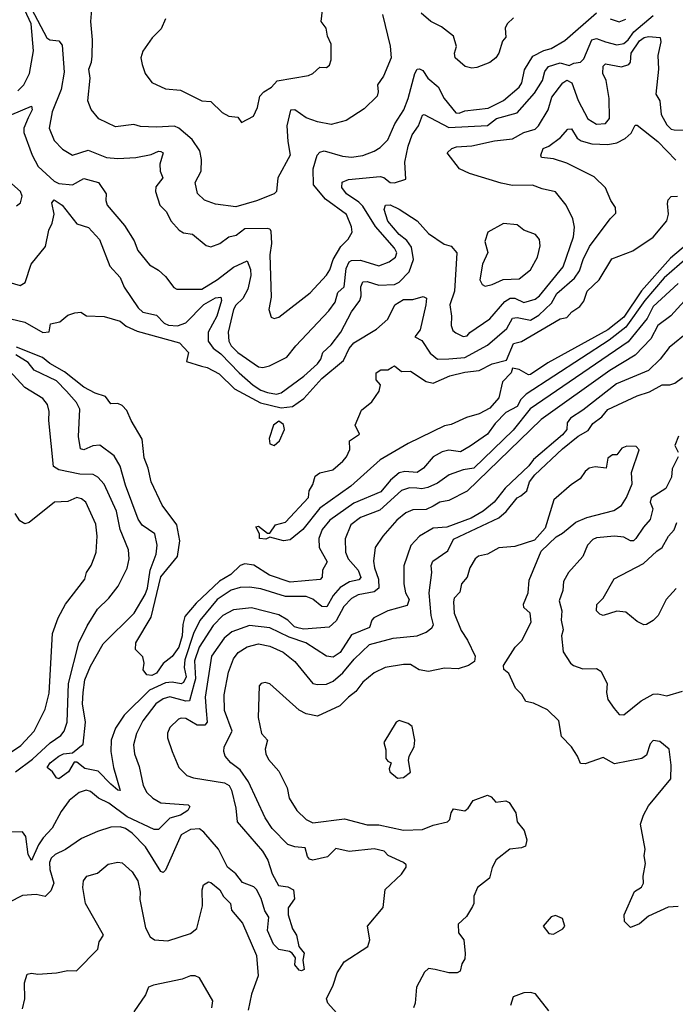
# Model space of a CAD drawing. Extents: x 1921360 to 2014538, y 768294 to 907744.
# Tile 93 of 256: x 1980013 to 1982903, y 787900 to 792243. Entities that reach past the tile are written whole.
import ezdxf

# ---------------------------------------------------------------- set-up
doc = ezdxf.new("R2010")
doc.units = 0

msp = doc.modelspace()

# ---------------------------------------------------------------- linework, layer by layer
at = {"layer": '0CON10XD'}
for points in [[(1980005, 791929.5), (1980031, 791955), (1980056.2, 792005), (1980073.3, 792105), (1980062.5, 792225), (1980035.8, 792285)], [(1980065, 792290), (1980132.7, 792162.7), (1980145, 792154.3), (1980185, 792148.9), (1980200.2, 792130.2), (1980208.1, 792011.9), (1980194.8, 791935.2), (1980155, 791835.8), (1980141.8, 791765), (1980165, 791710), (1980201.4, 791671.4), (1980245, 791645.5), (1980315, 791666.8), (1980395, 791635.4), (1980445, 791630.3), (1980525, 791635.4), (1980592.4, 791647.6), (1980625, 791663.2), (1980635, 791662.2), (1980645.6, 791655), (1980630, 791605), (1980631.5, 791575), (1980643.3, 791545), (1980612.9, 791505), (1980611.9, 791485), (1980630.6, 791425), (1980660.4, 791395), (1980678.4, 791355), (1980715, 791314.6), (1980735, 791302.9), (1980775, 791297.1), (1980835, 791246.9), (1980855, 791241.5), (1980894.4, 791255.6), (1980934.4, 791285), (1980967, 791293), (1981005, 791322.4), (1981104, 791324), (1981115, 791320), (1981120.2, 791310.2), (1981123.1, 791255), (1981115.4, 791205), (1981121.1, 791018.9), (1981110.8, 790965), (1981120.9, 790930.9), (1981135, 790924.4), (1981155, 790930.9), (1981292.6, 791037.4), (1981365, 791116.2), (1981379.9, 791140.1), (1981394.4, 791185), (1981427.7, 791242.3), (1981460.4, 791275), (1981477.9, 791305), (1981475, 791328.8), (1981453.2, 791383.2), (1981360.5, 791450.5), (1981307.5, 791515), (1981305.7, 791584.3), (1981324, 791645), (1981335, 791658.8), (1981355, 791664.4), (1981435, 791640.5), (1981475, 791636.4), (1981525, 791643.1), (1981575, 791662.9), (1981600.9, 791679.2), (1981635, 791713.1), (1981665.9, 791784.1), (1981706.6, 791845), (1981725.5, 791895), (1981753.8, 792006.2), (1981765, 792024.4), (1981775, 792026.7), (1981789.2, 792019.2), (1981811.9, 791985), (1981857.3, 791947.3), (1981883.3, 791895), (1981935, 791832.6), (1981949.6, 791830.4), (1981975, 791840.9), (1982077.4, 791852.6), (1982145, 791886), (1982215, 791945.4), (1982226, 791965), (1982237.8, 792022.2), (1982275, 792081.7), (1982322.4, 792107.6), (1982355, 792116.2), (1982415, 792150.6), (1982555, 792272.4)], [(1981611.4, 792265), (1981645.9, 792125.9), (1981650.4, 792075), (1981616.5, 791993.5), (1981589.5, 791955), (1981593.4, 791925), (1981588, 791905), (1981530.4, 791849.6), (1981451.2, 791798.8), (1981385, 791780.6), (1981325, 791792), (1981275, 791810.5), (1981225, 791844.7), (1981206.7, 791843.3), (1981190.7, 791775), (1981194.2, 791705), (1981205.2, 791644.8), (1981150.5, 791545), (1981144.7, 791485.3), (1981134.7, 791475.3), (1981056.7, 791443.3), (1980965, 791417.5), (1980875, 791429.4), (1980827.1, 791447.1), (1980795.8, 791475.8), (1980785.7, 791525), (1980811.9, 791575), (1980813.8, 791626.2), (1980806.1, 791665), (1980772.5, 791715), (1980714.4, 791765), (1980695, 791773.5), (1980615, 791769.1), (1980545, 791771.8), (1980515, 791780), (1980435, 791770.4), (1980361.4, 791805), (1980327.3, 791847.3), (1980313.3, 791885), (1980323.8, 791985), (1980317.7, 792025), (1980329.4, 792055), (1980331.7, 792081.7), (1980333.7, 792153.7), (1980325.6, 792235), (1980331.4, 792305)], [(1980655, 792246.7), (1980636.9, 792203.1), (1980596.7, 792163.3), (1980555.5, 792104.5), (1980546.7, 792075), (1980552.2, 792045), (1980565.4, 792005.4), (1980595, 791965.6), (1980655, 791938.1), (1980721.8, 791931.8), (1980815, 791884.4), (1980855, 791882.5), (1980905, 791834), (1980935, 791818), (1980973.6, 791813.6), (1980990, 791790), (1981042.7, 791817.3), (1981060.8, 791855), (1981071.2, 791905), (1981088.8, 791925), (1981122.9, 791945), (1981147.5, 791972.5), (1981285, 791996.7), (1981305, 792006.2), (1981335, 792033.3), (1981365, 792032.5), (1981378.3, 792041.7), (1981386.1, 792066.1), (1981386, 792135), (1981369.5, 792169.5), (1981363.8, 792205), (1981342, 792235), (1981347.5, 792285)], [(1979978, 791825), (1980065, 791860.8), (1980068, 791845), (1980050.1, 791809.9), (1980031.1, 791765), (1980031.1, 791745), (1980067.7, 791645), (1980094.7, 791595), (1980165, 791530.1), (1980185, 791520.3), (1980245, 791514.7), (1980295, 791542.5), (1980360, 791525), (1980394.3, 791475), (1980391.9, 791445), (1980398, 791425), (1980474.8, 791335), (1980517.7, 791267.7), (1980533, 791225), (1980585, 791162), (1980625, 791138.6), (1980655, 791110.6), (1980691.5, 791061.5), (1980705, 791054.7), (1980815, 791054.8), (1980885, 791096.2), (1980955, 791151.8), (1981015, 791178.8), (1981030.3, 791140.3), (1981032.2, 791115), (1981017.6, 791055), (1980996.3, 791013.7), (1980965, 790983.5), (1980954.8, 790965), (1980931, 790865), (1980935.2, 790825), (1980945, 790804.8), (1980974.8, 790775), (1981065, 790711.6), (1981085, 790709.3), (1981113.4, 790716.6), (1981190.5, 790755), (1981230, 790805), (1981375, 790958.9), (1981402.6, 790997.4), (1981415, 791039.5), (1981442.2, 791065), (1981451.2, 791145), (1981465.6, 791174.4), (1981475, 791180.7), (1981515, 791182.2), (1981595, 791156.8), (1981641.5, 791175), (1981669.2, 791195), (1981674.7, 791215), (1981665.3, 791235), (1981581.4, 791331.4), (1981525, 791420.3), (1981508.1, 791438.1), (1981452.8, 791475), (1981433.1, 791503.1), (1981434.1, 791525.9), (1981462.3, 791537.7), (1981601.5, 791551.5), (1981617.2, 791547.2), (1981645, 791525.4), (1981665, 791522.8), (1981715, 791538.8), (1981710.9, 791615), (1981724.3, 791685), (1981743.3, 791735), (1981770.9, 791775), (1981788.1, 791821.9), (1981795, 791825.3), (1981905, 791767.5), (1982075, 791775.6), (1982115, 791806.3), (1982205, 791832.6), (1982281.7, 791918.3), (1982317.8, 791975), (1982328, 792015), (1982344.2, 792035.8), (1982395, 792052.8), (1982435, 792041), (1982455, 792051.4), (1982485, 792055.3), (1982499.4, 792070.6), (1982535, 792153.9), (1982555, 792160.5), (1982595.5, 792145.5), (1982645, 792132.3), (1982675, 792137.4), (1982695, 792154.1), (1982720.2, 792189.8), (1982805, 792260.8)], [(1982189.1, 792250.8), (1982160.9, 792225), (1982152.9, 792205), (1982155, 792166), (1982141.6, 792148.4), (1982125.3, 792095), (1982111.3, 792075), (1982085, 792054.2), (1982028.1, 792031.9), (1982005, 792029), (1981975.8, 792035.8), (1981931.9, 792075), (1981928.7, 792095), (1981938.5, 792125), (1981925, 792170), (1981871.7, 792211.7), (1981824.5, 792234.5), (1981781.7, 792271.7)], [(1982615, 792247.3), (1982655, 792233.8), (1982685, 792244.7)], [(1979965, 791085.7), (1980015, 791070), (1980036.8, 791083.2), (1980062.5, 791165), (1980126.8, 791243.2), (1980141.7, 791315), (1980155.5, 791345.5), (1980164.8, 791385), (1980154.8, 791435), (1980165, 791447.8), (1980200, 791425), (1980265, 791343.1), (1980316.5, 791326.5), (1980365, 791273.8), (1980410.6, 791155), (1980455.9, 791105.8), (1980472.4, 791062.4), (1980535, 790971.8), (1980555, 790953.5), (1980615, 790940), (1980650, 790905), (1980668.6, 790895), (1980707.5, 790892.5), (1980745, 790905.2), (1980825, 790986), (1980875, 791015.8), (1980898.5, 791018.5), (1980901.8, 791005), (1980881.2, 790935), (1980843.3, 790865), (1980843.4, 790825), (1980865, 790794.3), (1980898.7, 790768.7), (1980979.4, 790685), (1981041.4, 790631.4), (1981075, 790609.5), (1981105, 790598.7), (1981145, 790591), (1981165, 790596.9), (1981265, 790671.1), (1981325.9, 790725), (1981339.7, 790745), (1981349.2, 790775), (1981385, 790809.1), (1981427.6, 790865), (1981474.6, 790955), (1981512.1, 791005), (1981518.4, 791025), (1981516.6, 791065), (1981525, 791087.3), (1981545, 791088.6), (1981595, 791071.7), (1981664.9, 791075.1), (1981685.2, 791085), (1981729.4, 791130.6), (1981748.5, 791185), (1981739.2, 791239.2), (1981718.8, 791268.8), (1981685, 791295.2), (1981635, 791354.7), (1981618.9, 791405), (1981625.6, 791424.4), (1981645, 791426.2), (1981685, 791406.7), (1981765, 791355.3), (1981815, 791300.3), (1981883.4, 791253.4), (1981915, 791243.8), (1981939.5, 791215), (1981929, 791045), (1981908.8, 790985), (1981916.6, 790935), (1981914.1, 790894.1), (1981922.5, 790872.5), (1981935, 790861.1), (1981967.5, 790845), (1981985, 790848), (1981997.1, 790862.9), (1982085, 790922.8), (1982150.8, 790999.2), (1982175, 791015.2), (1982194.8, 791014.8), (1982235, 790996.2), (1982285, 791009.8), (1982304.4, 791025), (1982407.8, 791152.2), (1982453.5, 791285), (1982457.8, 791327.8), (1982451.4, 791365), (1982421.5, 791425), (1982373.9, 791483.9), (1982315, 791496.1), (1982272.4, 791512.4), (1982185, 791510.9), (1982135, 791521.1), (1981995, 791564.2), (1981951.2, 791585), (1981897.5, 791655), (1981917.5, 791675), (1981937.7, 791682.3), (1982005, 791686.7), (1982105, 791707.9), (1982185, 791717.4), (1982235, 791744.8), (1982285, 791760.5), (1982300, 791775), (1982341.7, 791845), (1982358.3, 791901.7), (1982406.8, 791965), (1982425, 791976.2), (1982446.7, 791965), (1982475, 791885.7), (1982517.2, 791805), (1982555, 791781.4), (1982595, 791784.7), (1982613.1, 791806.9), (1982611, 791895), (1982598, 791975), (1982583.6, 792005), (1982585, 792038), (1982595, 792048.5), (1982665, 792034.8), (1982698, 792045), (1982705.6, 792055), (1982707.9, 792095), (1982745, 792149.2), (1982765, 792163.8), (1982785, 792168.9), (1982836.2, 792165), (1982839.1, 792145), (1982825.2, 792085), (1982828.4, 792025), (1982817.3, 791915), (1982833.8, 791885), (1982840, 791825), (1982865, 791778.6), (1982885, 791760), (1982897.3, 791757.3), (1982975, 791756.2)], [(1979973.6, 790923.6), (1980035, 790908.4), (1980115, 790863.6), (1980143.2, 790866.8), (1980149.1, 790900.9), (1980190.2, 790909.8), (1980225, 790939.4), (1980255, 790950), (1980282.3, 790952.3), (1980306.7, 790936.7), (1980385, 790934.4), (1980455, 790913.1), (1980481.3, 790891.3), (1980529.7, 790869.7), (1980717.1, 790817.1), (1980756.7, 790775), (1980747.5, 790735), (1980814, 790715), (1980839.5, 790709.5), (1980891.2, 790681.2), (1980960, 790615), (1981073.6, 790553.6), (1981165, 790531.3), (1981215, 790537), (1981265, 790571.9), (1981345, 790660.3), (1981440.2, 790739.7), (1981465, 790793.1), (1981485, 790818.2), (1981585, 790878.2), (1981635, 790922.1), (1981666.2, 790985), (1981705, 791008.3), (1981745, 791009.3), (1981791.4, 791021.4), (1981805.5, 791015), (1981803.6, 790985), (1981777.2, 790875), (1981753.9, 790843.9), (1981785, 790828.5), (1981821.8, 790771.8), (1981854.9, 790744.9), (1981905, 790746.4), (1981975, 790753.4), (1982075, 790807.3), (1982159.9, 790880.1), (1982185, 790927.1), (1982205, 790929), (1982265, 790917.4), (1982301, 790939), (1982356.9, 790993.1), (1982380.7, 791035), (1982457.6, 791102.4), (1982480.2, 791135), (1982496.7, 791185), (1982525, 791242.5), (1982615, 791364.5), (1982640.3, 791389.7), (1982639.4, 791415), (1982618, 791445), (1982595, 791501.1), (1982545, 791549.7), (1982425, 791609.6), (1982365, 791629.1), (1982312.5, 791635), (1982310, 791645), (1982320, 791675), (1982345, 791685.5), (1982396.9, 791723.1), (1982429.4, 791760.6), (1982445, 791761.4), (1982470.4, 791720.4), (1982488, 791708), (1982535, 791695.3), (1982605, 791692.9), (1982645, 791700.4), (1982681.3, 791718.7), (1982708.4, 791741.6), (1982725, 791778), (1982735, 791777.8), (1982825.3, 791705), (1982905, 791622.9)], [(1979998.7, 791421.3), (1980016, 791435), (1980024, 791465), (1980015.6, 791485), (1979978.6, 791518.6)], [(1982994.1, 791285.9), (1982881.2, 791191.2), (1982753.1, 791046.9), (1982675, 790930.3), (1982605, 790874.6), (1982340.2, 790729.8), (1982265, 790678.4), (1982255, 790676.8), (1982215, 790700.3), (1982185, 790705.7), (1982179.3, 790685), (1982141.2, 790645), (1982125.2, 790575), (1982085, 790529.1), (1982038.6, 790505), (1981981.8, 790488.2), (1981915, 790457.5), (1981885, 790451.9), (1981725, 790372.9), (1981601.7, 790301.7), (1981472.5, 790185), (1981335, 790088.9), (1981260.8, 789995), (1981205, 789948.1), (1981175, 789944.3), (1981115, 789960), (1981097.7, 789952.3), (1981070, 789955), (1981070, 789975), (1981053.6, 790006.4), (1981065, 790008.8), (1981105, 789977.5), (1981115, 789977.5), (1981140, 790015), (1981185, 790026.2), (1981286, 790135), (1981288.8, 790165), (1981305, 790192.5), (1981315, 790230), (1981335, 790243.8), (1981392.4, 790257.6), (1981436.7, 790295), (1981453.3, 790315), (1981467.5, 790347.5), (1981466.7, 790385), (1981510, 790415), (1981491.2, 790455), (1981519.3, 790520.7), (1981565, 790557.5), (1981596.7, 790605), (1981603, 790633), (1981584, 790655), (1981584.2, 790685), (1981605, 790698), (1981635, 790698.8), (1981655, 790710), (1981665, 790716.2), (1981695, 790691.2), (1981735, 790692.9), (1981805, 790646.5), (1981835, 790640), (1981908.1, 790671.9), (1981975, 790688.9), (1982038.6, 790695), (1982095, 790724.6), (1982158.3, 790741.7), (1982188.8, 790815), (1982225, 790824), (1982395, 790923.9), (1982425, 790930), (1982446.7, 790955), (1982482, 790978), (1982499, 791001), (1982514.8, 791045), (1982566.7, 791095), (1982622.6, 791187.4), (1982715, 791224), (1982805, 791283.1), (1982865.5, 791355), (1982872.8, 791385), (1982867.5, 791432.5), (1982871.3, 791448.7), (1982885, 791462.3), (1982912.5, 791465)], [(1982065, 791067.1), (1982095, 791074.4), (1982143.4, 791096.6), (1982215, 791100), (1982265, 791138.9), (1982295.4, 791195), (1982307.3, 791245), (1982303.3, 791273.3), (1982285.8, 791295), (1982235, 791314.2), (1982205, 791337.5), (1982145.8, 791344.2), (1982075.8, 791305), (1982063.5, 791265), (1982076.7, 791216.7), (1982052.5, 791165), (1982041.1, 791095), (1982051.4, 791075), (1982065, 791067.1)], [(1982988.5, 791221.5), (1982853.9, 791105), (1982768, 791005), (1982685, 790886.9), (1982611.1, 790828.9), (1982245, 790591.7), (1982222.3, 790567.7), (1982205, 790536.6), (1982155, 790510.3), (1982108.4, 790461.6), (1982074.3, 790415), (1981997.8, 790362.2), (1981955, 790336.7), (1981905, 790344.7), (1981875, 790336.4), (1981835, 790314.1), (1981792.9, 790265), (1981765, 790245.3), (1981710.4, 790250.4), (1981685, 790244.8), (1981647.6, 790212.4), (1981605, 790161.1), (1981485, 790110.5), (1981380.3, 790035), (1981345.3, 789995), (1981330.8, 789955), (1981332, 789915), (1981367.9, 789852.1), (1981347.5, 789815), (1981345.4, 789784.6), (1981336.7, 789773.3), (1981205, 789762.5), (1981113.6, 789793.6), (1981045, 789837.4), (1981005, 789842.2), (1980984.8, 789835.2), (1980943.5, 789796.5), (1980893.6, 789766.4), (1980791, 789669), (1980740, 789610), (1980731.4, 789575), (1980729.1, 789525), (1980714.2, 789475), (1980685, 789434.5), (1980645, 789402.9), (1980615, 789360.8), (1980595, 789350.7), (1980573, 789353), (1980557.5, 789375), (1980560.8, 789405), (1980555, 789433.3), (1980523.3, 789465), (1980524, 789495), (1980592.7, 789607.3), (1980635.3, 789785), (1980708.1, 789875), (1980718.6, 789945), (1980705.3, 790015), (1980641.3, 790101.3), (1980592.5, 790205), (1980579.6, 790265), (1980561, 790311), (1980552.4, 790392.4), (1980503.8, 790475), (1980485, 790519.2), (1980465, 790540.6), (1980445, 790550), (1980415, 790548.8), (1980390.7, 790580.7), (1980345, 790595.8), (1980295, 790622.4), (1980209.6, 790689.6), (1980145, 790726.5), (1980112.8, 790752.8), (1979998, 790798)], [(1982915, 791078.8), (1982805, 790977.5), (1982778.8, 790925), (1982695, 790821.9), (1982262.8, 790527.2), (1982187.2, 790432.8), (1982015, 790265.4), (1981967.7, 790257.7), (1981905.3, 790235), (1981855, 790198.3), (1981811.2, 790178.8), (1981785, 790173.7), (1981763, 790177), (1981731.5, 790178.5), (1981695, 790166.1), (1981599.8, 790080.2), (1981515, 790047.8), (1981472.9, 790015), (1981447.4, 789952.6), (1981449.2, 789895), (1981460, 789865), (1981505.3, 789815.3), (1981516.9, 789783.1), (1981508, 789772), (1981466, 789764), (1981425, 789738), (1981395, 789703), (1981366.7, 789653.3), (1981345, 789654.7), (1981305, 789687.6), (1981275, 789698.1), (1981185, 789698.1), (1981075, 789732.3), (1981025, 789740.2), (1980985, 789738.3), (1980945, 789727.3), (1980883.2, 789685), (1980807, 789593), (1980779.3, 789535), (1980740, 789420), (1980737.1, 789385), (1980746.2, 789345), (1980735, 789318.8), (1980725, 789313.4), (1980685, 789320.6), (1980655, 789318.6), (1980585, 789285.7), (1980473.8, 789175), (1980435, 789117.9), (1980416.5, 789065), (1980414.2, 789015), (1980425.4, 788944.6), (1980455, 788843.3), (1980445, 788844.5), (1980415, 788870.8), (1980358.8, 788928.8), (1980299.8, 788939.7), (1980265, 788967.5), (1980252.3, 788967.7), (1980227.3, 788925), (1980185, 788894.5), (1980175, 788898.8), (1980157.1, 788925), (1980134, 788945), (1980147.1, 788965), (1980185, 788995.2), (1980205, 789004.8), (1980245, 789009.1), (1980292, 789048), (1980303.3, 789145), (1980289.4, 789225), (1980292.2, 789275), (1980299.4, 789330.6), (1980325, 789390.9), (1980380.5, 789489.5), (1980517.6, 789625), (1980565, 789707.1), (1980576.7, 789735), (1980587.1, 789815), (1980613.5, 789885), (1980618.6, 789925), (1980608.5, 789975), (1980553, 790013), (1980535, 790040), (1980479.4, 790189.4), (1980455, 790274.2), (1980429, 790319), (1980365.8, 790365.8), (1980335, 790362.8), (1980295, 790345.4), (1980280.3, 790350.3), (1980272.1, 790405), (1980278.4, 790525), (1980262.4, 790555), (1980219.3, 790605), (1980175, 790650.2), (1980076.7, 790696.7), (1980050.4, 790730.4), (1979995, 790765.3)], [(1982972.9, 791035), (1982883.1, 790936.9), (1982825, 790894.6), (1982794.2, 790835), (1982726.2, 790763.8), (1982613.3, 790695), (1982310.6, 790479.4), (1981985, 790163.4), (1981905, 790122.5), (1981865, 790115.3), (1981835, 790097.4), (1981805, 790082.1), (1981745, 790080.6), (1981715, 790067.1), (1981675.2, 790034.8), (1981612.7, 789965), (1981579.6, 789915), (1981572.5, 789855), (1981575.9, 789825), (1981594.8, 789774.8), (1981596.2, 789735), (1981575, 789719.2), (1981505, 789706.8), (1981475, 789690.2), (1981440.9, 789655), (1981408.1, 789591.9), (1981376.6, 789563.4), (1981265, 789555.3), (1981245, 789558.8), (1981224.3, 789565), (1981194.6, 789595), (1981155, 789617.9), (1981035, 789649.3), (1980955, 789639.5), (1980908.4, 789615), (1980865, 789570.3), (1980803.4, 789475), (1980783.2, 789415), (1980788, 789335), (1980782.2, 789315), (1980761.2, 789238.8), (1980745, 789237.7), (1980675, 789256.4), (1980645, 789247.2), (1980612.9, 789225), (1980555, 789150.5), (1980527.9, 789095), (1980514.1, 789045), (1980518.2, 789005), (1980538.7, 788948.7), (1980557.2, 788865), (1980573.3, 788835), (1980599, 788809), (1980635, 788788.7), (1980755, 788780), (1980762, 788772), (1980753.1, 788755), (1980721.5, 788735), (1980675, 788721.5), (1980625, 788671.6), (1980605, 788671.1), (1980486.6, 788726.6), (1980405, 788788), (1980359.6, 788809.6), (1980325, 788838.9), (1980305, 788844.6), (1980275, 788834.1), (1980230.3, 788799.7), (1980195, 788750.6), (1980155, 788676.9), (1980115.6, 788635), (1980095, 788602.9), (1980065, 788534.2), (1980050.5, 788560.5), (1980040.2, 788640.2), (1980025, 788660.6), (1979955, 788660)], [(1982961.8, 790868.2), (1982875, 790796.7), (1982836, 790745), (1982785, 790695.3), (1982643.5, 790636.5), (1982495, 790520.2), (1982440.3, 790485), (1982425.3, 790465), (1982424.5, 790435), (1982405, 790411.9), (1982277.7, 790302.3), (1982257.4, 790275), (1982152.8, 790177.2), (1982104.7, 790115), (1982055.9, 790075), (1982002.3, 790045), (1981895.6, 790005), (1981835, 790000), (1981775, 789965.3), (1981736.2, 789923.8), (1981706.5, 789833.5), (1981705.3, 789755), (1981713.4, 789715), (1981729, 789685), (1981721.2, 789658.8), (1981636, 789635), (1981573.8, 789605), (1981564.3, 789595), (1981555, 789562.5), (1981475, 789530.3), (1981425, 789451.4), (1981395, 789431.8), (1981365, 789435.5), (1981274.5, 789494.5), (1981199.9, 789519.9), (1981115, 789560.7), (1981025, 789570.2), (1980947.6, 789542.4), (1980913.8, 789515), (1980858.7, 789435), (1980829.8, 789255), (1980834.9, 789195), (1980838.4, 789145), (1980828.1, 789131.9), (1980795, 789131.8), (1980745, 789160), (1980725, 789162.5), (1980712, 789158), (1980675, 789120.8), (1980664.7, 789095.3), (1980664.6, 789075), (1980684.7, 789014.7), (1980714.6, 788944.6), (1980749.1, 788909.1), (1980778.6, 788898.6), (1980915, 788876.6), (1980935.4, 788865.4), (1980946, 788845), (1980964.8, 788765), (1980971.5, 788705), (1981083, 788575), (1981106.1, 788536.2), (1981125.2, 788475.2), (1981153.6, 788423.6), (1981195, 788418.9), (1981220, 788405), (1981224.4, 788365), (1981196.7, 788325), (1981196.7, 788295), (1981215, 788232.5), (1981233.3, 788205), (1981243.8, 788155), (1981266, 788125), (1981260, 788095), (1981265.9, 788054.1), (1981255, 788047.3), (1981245, 788050.4), (1981226, 788074), (1981228, 788105), (1981214, 788125), (1981202.5, 788132.5), (1981155, 788141.7), (1981132.1, 788165), (1981105.2, 788225), (1981110.7, 788285), (1981092.6, 788312.6), (1981077, 788367), (1981057.1, 788407.1), (1981045, 788418.5), (1980995, 788437.9), (1980965.7, 788475.7), (1980928.8, 788505), (1980888.5, 788585), (1980825, 788659.6), (1980805, 788673.8), (1980765, 788671.8), (1980725, 788647.3), (1980655, 788491.2), (1980645, 788480.8), (1980635, 788486), (1980567.5, 788595), (1980508.4, 788655), (1980478.5, 788675), (1980455, 788682.5), (1980415, 788681.2), (1980355, 788662.6), (1980285, 788631.4), (1980215, 788583.2), (1980169.4, 788560.6), (1980151.5, 788545), (1980143.5, 788525), (1980145.2, 788495), (1980163.8, 788435), (1980149.8, 788400.2), (1980125, 788375.5), (1980084.7, 788384.7), (1980025, 788380), (1979965, 788349.1)], [(1979993.5, 788925), (1980068.7, 788981.3), (1980146.4, 789053.6), (1980193.8, 789085), (1980208.2, 789105), (1980221.9, 789145), (1980227.7, 789315), (1980272.7, 789495), (1980309.9, 789570.1), (1980355, 789642.5), (1980405, 789692.1), (1980447.1, 789745), (1980486.2, 789823.8), (1980494.7, 789865), (1980492.4, 789905), (1980455.2, 789995), (1980438.7, 790075), (1980385, 790194.4), (1980356.9, 790225), (1980336.2, 790236.2), (1980277.9, 790237.9), (1980185, 790257.4), (1980161.6, 790271.6), (1980140.8, 790475), (1980142.5, 790515), (1980134.7, 790545), (1980115, 790572.1), (1980035, 790620.9), (1979966.2, 790695)], [(1981435, 787833.1), (1981371.5, 787905), (1981364.6, 787925), (1981394.5, 787985), (1981411.4, 788038.6), (1981442.9, 788087.1), (1981546.7, 788155), (1981556, 788185), (1981546.2, 788245), (1981615, 788327.5), (1981623, 788407), (1981695, 788473.8), (1981716.7, 788505), (1981716.7, 788515), (1981705, 788526.2), (1981636.6, 788556.6), (1981618.6, 788575), (1981575, 788586), (1981465, 788574.4), (1981406.9, 788586.9), (1981369.1, 788550.9), (1981305, 788535.6), (1981290.6, 788540.6), (1981281.4, 788551.4), (1981270.9, 788590.9), (1981225, 788594.7), (1981194.8, 788604.8), (1981125, 788675.3), (1981095, 788722.9), (1981020.7, 788880.7), (1980984.9, 788934.9), (1980943.6, 788965), (1980918.9, 788995), (1980911.8, 789015), (1980914.6, 789035), (1980949, 789105), (1980915.8, 789195.8), (1980914.3, 789265), (1980932.5, 789365), (1980955, 789424.4), (1980975, 789452.5), (1981015, 789476.8), (1981065, 789490.3), (1981115, 789480), (1981173.5, 789453.5), (1981225, 789412), (1981305, 789315.3), (1981325, 789310), (1981365, 789312.4), (1981395, 789325.3), (1981437.6, 789362.4), (1981486.9, 789423.1), (1981555, 789487.5), (1981658.8, 789515), (1981765, 789525.6), (1981805, 789540.8), (1981829.8, 789560.2), (1981836.7, 789573.3), (1981826.8, 789615), (1981817.6, 789715), (1981828.8, 789805), (1981826.9, 789835), (1981833.7, 789855), (1981899.2, 789900.8), (1981925, 789951.1), (1982125, 790045.4), (1982156.6, 790073.4), (1982205, 790133.8), (1982222.2, 790142.2), (1982247.7, 790165), (1982260.6, 790205), (1982283.7, 790235), (1982405, 790349.4), (1982475, 790406.1), (1982518.6, 790431.4), (1982538.9, 790461.1), (1982578.1, 790491.9), (1982605, 790523.9), (1982735, 790583.6), (1982788.8, 790601.2), (1982845, 790632.4), (1982877.9, 790632.1), (1982900.9, 790639.1), (1982933.8, 790665)], [(1981135, 790364.1), (1981157.2, 790385), (1981179.2, 790435), (1981175, 790458.1), (1981155, 790471.5), (1981131.1, 790455), (1981112.4, 790395), (1981115, 790372.5), (1981135, 790364.1)], [(1982916.6, 790406.6), (1982901.2, 790365), (1982915.9, 790335)], [(1982915, 788332), (1982871.5, 788328.5), (1982785, 788288.8), (1982745.3, 788254.7), (1982705, 788238.8), (1982679.2, 788265), (1982676.5, 788295), (1982722.4, 788397.6), (1982752.9, 788417.1), (1982762.7, 788435), (1982760.4, 788465), (1982771.5, 788521.5), (1982765.8, 788555), (1982770.5, 788585), (1982748.9, 788695), (1982762.2, 788735), (1982784.7, 788775.3), (1982882.2, 788895), (1982884.4, 788955.6), (1982875.5, 789025), (1982835, 789059.4), (1982805.7, 789064.3), (1982791.7, 789048.3), (1982775, 788999.2), (1982755, 788984.2), (1982635, 788961.2), (1982585, 788988.4), (1982505, 788960.9), (1982485, 788961.5), (1982472.2, 788995), (1982445, 789036), (1982400.7, 789080.7), (1982389.7, 789149.7), (1982339.6, 789199.6), (1982278.1, 789228.1), (1982244, 789235), (1982226.2, 789266.2), (1982198.1, 789295), (1982168.9, 789358.9), (1982147.3, 789377.3), (1982145.6, 789395), (1982197.3, 789475), (1982225.8, 789504.2), (1982267.5, 789585), (1982262.9, 789625), (1982235, 789650.8), (1982233.1, 789665), (1982254.6, 789715), (1982258.6, 789771.4), (1982311.2, 789898.8), (1982377.6, 789962.4), (1982405, 789977.5), (1982463.6, 790026.4), (1982513.1, 790046.9), (1982631.7, 790078.3), (1982665, 790100.6), (1982687.9, 790135), (1982711.9, 790195), (1982709.5, 790245), (1982744, 790345), (1982729.7, 790359.7), (1982688.7, 790361.3), (1982667, 790353), (1982645, 790324.3), (1982626.2, 790323.8), (1982605, 790308.8), (1982598, 790265), (1982549.7, 790270.3), (1982523.1, 790265), (1982505, 790250), (1982482.6, 790217.4), (1982445, 790193.3), (1982367.5, 790125), (1982329.5, 790000.5), (1982282.3, 789947.7), (1982195, 789920), (1982125, 789913.4), (1982075, 789885.4), (1982035, 789876.7), (1982020.9, 789865), (1981996.5, 789825), (1981985.5, 789784.5), (1981960, 789755), (1981952.4, 789717.6), (1981928.5, 789691.5), (1981924.7, 789675.3), (1981928.1, 789625), (1981958.8, 789548.8), (1981986.8, 789506.8), (1982020, 789435), (1982018.1, 789411.9), (1981991.2, 789395), (1981945, 789379.5), (1981885, 789383.3), (1981815, 789368.6), (1981773.8, 789375), (1981735, 789399.4), (1981705, 789399.1)], [(1982915.8, 790315), (1982888.2, 790261.8), (1982885.6, 790225), (1982861.1, 790175), (1982795.5, 790134.5), (1982791.9, 790115), (1982803.4, 790085), (1982792, 790038), (1982761.9, 790005), (1982728.9, 789955), (1982718.6, 789945), (1982705, 789943.8), (1982675, 789960.3), (1982635, 789964.8), (1982555, 789956.9), (1982539.5, 789950.5), (1982515.5, 789925), (1982495, 789875.4), (1982431.6, 789805), (1982409.2, 789765), (1982406.7, 789725), (1982390.5, 789679.5), (1982402.2, 789635), (1982400, 789595), (1982407.9, 789552.1), (1982401.1, 789525), (1982408.1, 789455), (1982440, 789405), (1982453.8, 789393.8), (1982495, 789380), (1982555, 789380.9), (1982575, 789369.4), (1982602, 789315), (1982598.8, 789275), (1982605.5, 789245), (1982633.3, 789205), (1982655, 789178.6), (1982675, 789176.9), (1982751.5, 789238.5), (1982805, 789267.8), (1982825, 789270), (1982865, 789260), (1982935, 789280.8)], [(1979935, 788986.1), (1980017.8, 789042.2), (1980075.9, 789105), (1980125, 789201.4), (1980142.7, 789272.7), (1980156.7, 789535), (1980182, 789605), (1980214.6, 789665.4), (1980299.5, 789775), (1980306.4, 789805), (1980327.3, 789835), (1980341.2, 789868.8), (1980349.7, 789895), (1980354.7, 789964.7), (1980348.3, 790018.3), (1980303.5, 790115), (1980285, 790129.6), (1980265, 790135.5), (1980225, 790118.2), (1980165.5, 790114.5), (1980055, 790025.8), (1980035, 790020), (1980013, 790033), (1979992, 790065)], [(1982905.8, 789734.2), (1982862.7, 789685), (1982826.9, 789615), (1982805, 789592.9), (1982775, 789576), (1982764.2, 789574.2), (1982735, 789588.6), (1982685, 789629.2), (1982645, 789633.5), (1982585, 789615.5), (1982570.4, 789620.4), (1982555.6, 789635), (1982557.2, 789662.8), (1982585, 789691.9), (1982633.8, 789776.2), (1982762, 789845), (1982820.7, 789899.3), (1982844.6, 789915), (1982873.3, 789965), (1982897.6, 789992.4), (1982910, 790025)], [(1981705, 789399.1), (1981624.1, 789385.9), (1981575, 789361.8), (1981525, 789321.5), (1981495, 789279.5), (1981461.4, 789255), (1981424.1, 789215.9), (1981325, 789170.6), (1981275, 789181.9), (1981245, 789197.1), (1981115, 789313.8), (1981095, 789320), (1981077.5, 789315), (1981068.8, 789305), (1981063.5, 789165), (1981078.5, 789095), (1981104.4, 789065), (1981094.1, 789025.9), (1981097.2, 789005), (1981109.4, 788979.4), (1981155, 788928.2), (1981191.9, 788855), (1981199.8, 788809.8), (1981234.4, 788754.4), (1981275, 788714.5), (1981305, 788700.4), (1981445, 788717.6), (1981545, 788691.8), (1981595, 788691.1), (1981705, 788667.6), (1981788.3, 788671.7), (1981835, 788690), (1981898.8, 788705), (1981909.4, 788715), (1981914.4, 788745), (1981925, 788762.5), (1981975, 788753.1), (1981990, 788765), (1982011.3, 788798.7), (1982075, 788822.9), (1982091.2, 788815), (1982112, 788792), (1982155, 788797.5), (1982170, 788790), (1982199.6, 788745), (1982206.1, 788705), (1982236.7, 788666.7), (1982247.7, 788625), (1982241.9, 788598.1), (1982225, 788590), (1982173.8, 788585), (1982113.3, 788536.7), (1982096, 788504), (1982083.3, 788456.7), (1982031.1, 788415), (1982015, 788377.5), (1982014.4, 788345), (1982008.3, 788331.7), (1981982, 788288), (1981945.8, 788254.2), (1981947.5, 788215), (1981970, 788185), (1981975.6, 788124.4), (1981975, 788100), (1981961.2, 788078.8), (1981953.6, 788046.4), (1981940.7, 788039.3), (1981905, 788038.8), (1981843.5, 788053.5), (1981815, 788058.1), (1981797.5, 788042.5), (1981761.2, 787975), (1981756, 787905), (1981748.8, 787885)], [(1981677.5, 788897.5), (1981705, 788901.2), (1981735.8, 788924.2), (1981726.7, 788975), (1981728.8, 788995), (1981752, 789035), (1981754, 789065), (1981742.5, 789125), (1981725, 789138.8), (1981685, 789152.5), (1981672.5, 789145), (1981617.5, 789055), (1981627, 789023), (1981626.7, 788985), (1981635, 788972.5), (1981650, 788965), (1981641.7, 788938.3), (1981644, 788925), (1981677.5, 788897.5)], [(1980025, 787880), (1980034.5, 787925), (1980033.3, 787995), (1980045, 788033.8), (1980065, 788038), (1980092.7, 788032.7), (1980175, 788038.6), (1980225, 788049.2), (1980262.3, 788047.7), (1980357.2, 788142.8), (1980362.5, 788175), (1980381.5, 788205), (1980302.9, 788345), (1980290.6, 788415), (1980294.3, 788445), (1980308, 788465), (1980355, 788479.2), (1980402.4, 788517.6), (1980445, 788526.5), (1980465, 788523.5), (1980508.9, 788485), (1980532.9, 788445), (1980544, 788395), (1980542.9, 788362.9), (1980567.4, 788237.4), (1980588.1, 788198.1), (1980607.5, 788185), (1980665, 788180.4), (1980765, 788212), (1980792.9, 788235), (1980818.7, 788335), (1980817.1, 788405), (1980822.9, 788427.1), (1980845, 788440), (1980855, 788438), (1980895, 788405.6), (1980910.6, 788375), (1980941.9, 788345), (1980945.7, 788315), (1980995, 788258.5), (1981057.1, 788115), (1981064.1, 788025), (1981034.8, 787945.2), (1981019.2, 787875)], [(1982365, 788210), (1982407.3, 788232.7), (1982416.2, 788245), (1982405, 788278.8), (1982375, 788292.5), (1982355, 788286), (1982320.8, 788245), (1982345, 788212.5), (1982365, 788210)], [(1980859.5, 787885), (1980864, 787915), (1980805, 788016.7), (1980786.1, 788026.1), (1980765, 788026.2), (1980729.5, 788010.5), (1980602.5, 787985), (1980580, 787975), (1980567.4, 787942.6), (1980515, 787867.5)], [(1982345, 787871.2), (1982286.2, 787946.2), (1982265, 787952.9), (1982235, 787950.6), (1982187.5, 787932.5), (1982175.4, 787894.6)]]:
    msp.add_lwpolyline(points, dxfattribs=at)

doc.saveas('drawing.dxf')
